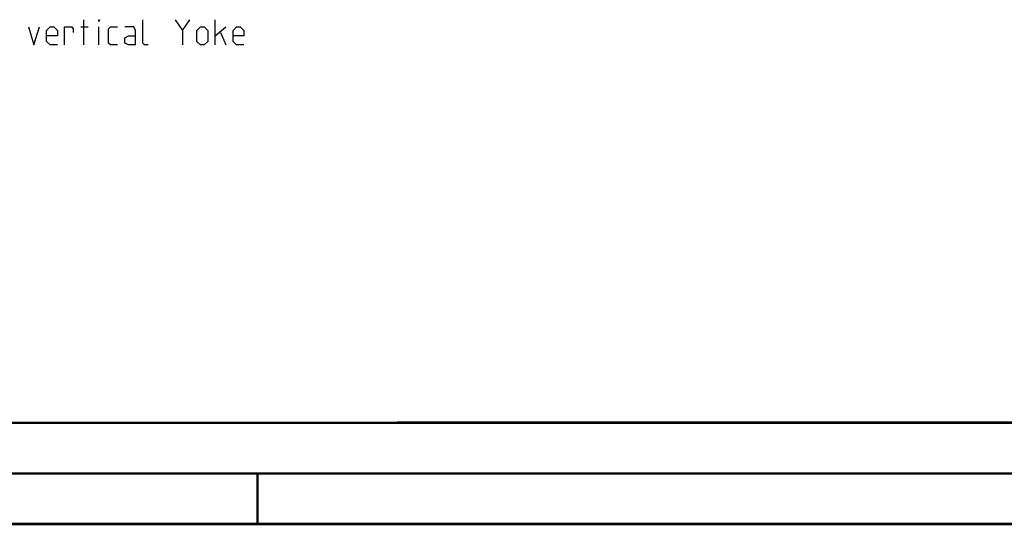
# Model space of a CAD drawing. Header units: millimetres. Extents: x 0 to 420, y 0 to 297.
# Tile 25 of 126: x 101 to 199, y 0 to 50. Entities that reach past the tile are written whole.
import ezdxf

# ---------------------------------------------------------------- set-up
doc = ezdxf.new("R2010")
doc.units = ezdxf.units.MM
doc.header["$LTSCALE"] = 23.1
doc.layers.get('0').update_dxf_attribs({"linetype": 'CONTINUOUS'})

msp = doc.modelspace()

# ---------------------------------------------------------------- linework, layer by layer
at = {"color": 2, "linetype": 'Continuous'}
for p, q in [((107.8246, 47.3729), (107.8246, 49.8729)), ((117.5865, 48.8015), (118.3008, 49.8729)), ((120.8008, 47.3729), (120.8008, 49.8729)), ((107.527, 49.1586), (108.2413, 49.1586)), ((109.3127, 47.3729), (109.3127, 49.1586)), ((120.8008, 48.2658), (121.8722, 49.1586)), ((121.3365, 48.6229), (121.8722, 47.3729))]:
    msp.add_line(p, q, dxfattribs=at)
at = {"color": 7, "linetype": 'Continuous'}
msp.add_line((409.86, 10.0737), (25.007, 10.0134), dxfattribs=at)
at = {"color": 2, "linetype": 'Continuous'}
for points in [[(109.3127, 49.6943), (109.3127, 49.8729), (109.3722, 49.8729), (109.3127, 49.6943)], [(114.1936, 47.3729), (113.8365, 47.3729), (113.6579, 47.5515), (113.6579, 49.8729)], [(116.8722, 49.8729), (117.5865, 48.8015), (117.5865, 47.3729)], [(102.3484, 49.1586), (102.8841, 47.3729), (103.4198, 49.1586)], [(105.2055, 47.3729), (104.4913, 47.3729), (104.1341, 47.7301), (104.1341, 48.8015), (104.4913, 49.1586), (104.8484, 49.1586), (105.2055, 48.8015), (105.2055, 48.2658), (104.1341, 48.2658)], [(105.9198, 47.3729), (105.9198, 49.1586), (106.6341, 49.1586), (106.7532, 48.9801), (106.7532, 48.6229)], [(111.1579, 47.3729), (110.4436, 47.3729), (110.2651, 47.5515), (110.2651, 48.9801), (110.4436, 49.1586), (111.1579, 49.1586)], [(112.9436, 47.3729), (112.9436, 48.8015), (112.7651, 49.1586), (111.8722, 49.1586)], [(119.0151, 47.7301), (119.0151, 48.8015), (119.3722, 49.1586), (119.7294, 49.1586), (120.0865, 48.8015), (120.0865, 47.7301), (119.7294, 47.3729), (119.3722, 47.3729), (119.0151, 47.7301)], [(123.6579, 47.3729), (122.9436, 47.3729), (122.5865, 47.7301), (122.5865, 48.8015), (122.9436, 49.1586), (123.3008, 49.1586), (123.6579, 48.8015), (123.6579, 48.2658), (122.5865, 48.2658)], [(112.9436, 47.3729), (112.2293, 47.3729), (111.8722, 47.5515), (111.8722, 48.0872), (112.2293, 48.2658), (112.9436, 48.2658)]]:
    msp.add_lwpolyline(points, dxfattribs=at)
at = {"color": 7, "linetype": 'Continuous', "const_width": 0.25}
for points in [[(409.8307, 10.048), (25, 10)], [(20, 5), (415, 5)], [(125, 0), (125, 5)], [(420, 0), (0, 0)]]:
    msp.add_lwpolyline(points, dxfattribs=at)

doc.saveas('drawing.dxf')
